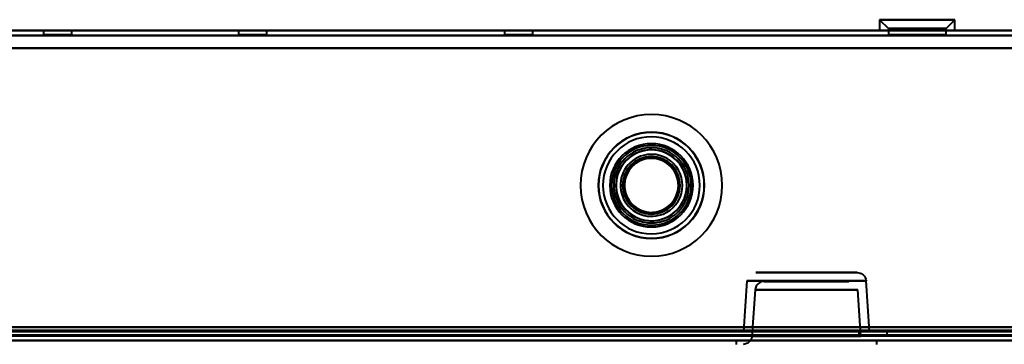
# Model space of a CAD drawing. Header units: millimetres. Extents: x -1087 to 1688, y -120 to 1171.
# Tile 52 of 90: x 354 to 465, y 128 to 165. Entities that reach past the tile are written whole.
import ezdxf

# ---------------------------------------------------------------- set-up
doc = ezdxf.new("R2010")
doc.units = ezdxf.units.MM
doc.layers.add('G-IMPT', color=8, linetype='Continuous', lineweight=40)

# ---------------------------------------------------------------- blocks, each defined once
blk = doc.blocks.new('NEXA 1500 CALQUES_dwg-769064-Arrière')
at = {"layer": 'G-IMPT'}
for p, q in [((450.75, 164.57), (451.75, 163.57)), ((450.75, 164.57), (451.75, 163.57)), ((450.75, 164.57), (450.75, 163.37)), ((450.75, 164.57), (450.75, 163.37)), ((458.68, 164.57), (450.75, 164.57)), ((458.68, 164.57), (450.75, 164.57)), ((450.75, 164.57), (458.68, 164.57)), ((450.75, 164.57), (458.68, 164.57)), ((459.25, 164.57), (451.32, 164.57)), ((459.25, 164.57), (451.32, 164.57)), ((451.32, 164.57), (459.25, 164.57)), ((451.32, 164.57), (459.25, 164.57)), ((458.25, 163.57), (459.25, 164.57)), ((458.25, 163.57), (459.25, 164.57)), ((459.25, 163.37), (459.25, 164.57)), ((459.25, 163.37), (459.25, 164.57)), ((653.9, 163.37), (-653.9, 163.37)), ((356.4, 163.37), (356.4, 162.87)), ((356.4, 163.37), (356.4, 162.87)), ((356.4, 163.37), (356.4, 162.87)), ((358, 163.37), (356.4, 163.37)), ((358, 163.37), (356.4, 163.37)), ((358, 163.37), (356.4, 163.37)), ((358, 163.37), (356.4, 163.37)), ((358, 163.37), (356.4, 163.37)), ((358, 163.37), (356.4, 163.37)), ((356.4, 163.37), (359.6, 163.37)), ((356.4, 163.37), (359.6, 163.37)), ((356.4, 163.37), (359.6, 163.37)), ((356.4, 163.37), (359.6, 163.37)), ((356.4, 163.37), (359.6, 163.37)), ((356.4, 163.37), (359.6, 163.37)), ((359.6, 163.37), (358, 163.37)), ((359.6, 163.37), (358, 163.37)), ((359.6, 163.37), (358, 163.37)), ((359.6, 162.87), (359.6, 163.37)), ((359.6, 162.87), (359.6, 163.37)), ((359.6, 162.87), (359.6, 163.37)), ((378.4, 163.37), (378.4, 162.87)), ((380, 163.37), (378.4, 163.37)), ((378.4, 163.37), (380, 163.37)), ((381.6, 163.37), (380, 163.37)), ((380, 163.37), (381.6, 163.37)), ((381.6, 162.87), (381.6, 163.37)), ((408.4, 163.37), (408.4, 162.87)), ((410, 163.37), (408.4, 163.37)), ((408.4, 163.37), (410, 163.37)), ((411.6, 163.37), (410, 163.37)), ((410, 163.37), (411.6, 163.37)), ((411.6, 162.87), (411.6, 163.37)), ((458.68, 163.37), (450.75, 163.37)), ((458.68, 163.37), (450.75, 163.37)), ((450.75, 163.37), (458.68, 163.37)), ((450.75, 163.37), (458.68, 163.37)), ((459.25, 163.37), (451.32, 163.37)), ((459.25, 163.37), (451.32, 163.37)), ((451.32, 163.37), (459.25, 163.37)), ((451.32, 163.37), (459.25, 163.37)), ((451.75, 163.57), (451.75, 162.87)), ((451.75, 163.57), (451.75, 162.87)), ((457.81, 163.57), (451.75, 163.57)), ((457.81, 163.57), (451.75, 163.57)), ((451.75, 163.57), (457.81, 163.57)), ((451.75, 163.57), (457.81, 163.57)), ((458.25, 163.57), (452.19, 163.57)), ((458.25, 163.57), (452.19, 163.57)), ((452.19, 163.57), (458.25, 163.57)), ((452.19, 163.57), (458.25, 163.57)), ((458.25, 162.87), (458.25, 163.57)), ((458.25, 162.87), (458.25, 163.57)), ((358, 162.87), (356.4, 162.87)), ((358, 162.87), (356.4, 162.87)), ((358, 162.87), (356.4, 162.87)), ((356.4, 162.87), (358, 162.87)), ((356.4, 162.87), (358, 162.87)), ((356.4, 162.87), (358, 162.87)), ((359.6, 162.87), (358, 162.87)), ((359.6, 162.87), (358, 162.87)), ((359.6, 162.87), (358, 162.87)), ((358, 162.87), (359.6, 162.87)), ((358, 162.87), (359.6, 162.87)), ((358, 162.87), (359.6, 162.87)), ((380, 162.87), (378.4, 162.87)), ((378.4, 162.87), (380, 162.87)), ((381.6, 162.87), (380, 162.87)), ((380, 162.87), (381.6, 162.87)), ((410, 162.87), (408.4, 162.87)), ((408.4, 162.87), (410, 162.87)), ((411.6, 162.87), (410, 162.87)), ((410, 162.87), (411.6, 162.87)), ((455, 162.87), (451.75, 162.87)), ((455, 162.87), (451.75, 162.87)), ((451.75, 162.87), (457.81, 162.87)), ((451.75, 162.87), (457.81, 162.87)), ((452.19, 162.87), (455, 162.87)), ((452.19, 162.87), (455, 162.87)), ((458.25, 162.87), (455, 162.87)), ((458.25, 162.87), (455, 162.87)), ((455, 162.87), (458.25, 162.87)), ((455, 162.87), (458.25, 162.87)), ((448.22, 136.02), (436.78, 136.02)), ((448.22, 136.02), (436.78, 136.02)), ((436.78, 136.02), (442.5, 136.02)), ((436.78, 136.02), (442.5, 136.02)), ((442.5, 136.02), (448.22, 136.02)), ((435.78, 135.09), (435.38, 129.37)), ((442.5, 135.09), (435.78, 135.09)), ((442.5, 135.09), (435.78, 135.09)), ((435.78, 135.09), (449.22, 135.09)), ((435.78, 135.09), (449.22, 135.09)), ((437.72, 135.02), (447.28, 135.02)), ((437.72, 135.02), (447.28, 135.02)), ((442.5, 135.02), (437.72, 135.02)), ((449.22, 135.09), (442.5, 135.09)), ((447.28, 135.02), (442.5, 135.02)), ((447.28, 135.02), (442.5, 135.02)), ((449.62, 129.37), (449.22, 135.09)), ((436.72, 134.09), (436.35, 128.85)), ((436.72, 134.09), (442.5, 134.09)), ((448.28, 134.09), (436.72, 134.09)), ((448.28, 134.09), (436.72, 134.09)), ((442.5, 134.09), (448.28, 134.09)), ((442.5, 134.09), (448.28, 134.09)), ((448.65, 128.85), (448.28, 134.09)), ((449.62, 129.37), (435.38, 129.37)), ((449.62, 129.37), (435.38, 129.37)), ((435.38, 129.37), (449.62, 129.37)), ((435.38, 129.37), (449.62, 129.37)), ((448.4, 129.37), (448.4, 128.87)), ((448.4, 129.37), (450, 129.37)), ((450, 129.37), (448.4, 129.37)), ((450, 129.37), (451.6, 129.37)), ((451.6, 129.37), (450, 129.37)), ((451.6, 128.87), (451.6, 129.37)), ((-654.4, 128.37), (654.4, 128.37)), ((-654.4, 128.37), (654.4, 128.37)), ((176.1, 128.87), (688.9, 128.87)), ((434.55, 128.37), (434.55, 127.92)), ((434.55, 128.37), (450.45, 128.37)), ((434.55, 128.37), (450.45, 128.37)), ((450.45, 128.37), (434.55, 128.37)), ((450.45, 128.37), (434.55, 128.37)), ((436.35, 128.85), (448.65, 128.85)), ((436.35, 128.85), (448.65, 128.85)), ((442.5, 128.85), (436.35, 128.85)), ((448.65, 128.85), (442.5, 128.85)), ((448.65, 128.85), (442.5, 128.85)), ((448.4, 128.87), (450, 128.87)), ((450, 128.87), (448.4, 128.87)), ((450, 128.87), (451.6, 128.87)), ((451.6, 128.87), (450, 128.87)), ((450.45, 127.92), (450.45, 128.37))]:
    blk.add_line(p, q, dxfattribs=at)
at = {"layer": 'G-IMPT', "flags": 128}
for points in [[(-653.9, 163.37), (-326.95, 163.37), (0, 163.37), (326.95, 163.37), (653.9, 163.37)], [(653.9, 163.37), (326.95, 163.37), (0, 163.37), (-326.95, 163.37), (-653.9, 163.37)], [(-653.9, 163.37), (-326.95, 163.37), (0, 163.37), (326.95, 163.37), (653.9, 163.37)], [(653.9, 163.37), (326.95, 163.37), (0, 163.37), (-326.95, 163.37), (-653.9, 163.37)], [(-653.9, 162.77), (-326.95, 162.77), (0, 162.77), (326.95, 162.77), (653.9, 162.77)], [(653.9, 162.77), (326.95, 162.77), (0, 162.77), (-326.95, 162.77), (-653.9, 162.77)], [(653.9, 162.77), (326.95, 162.77), (0, 162.77), (-326.95, 162.77), (-653.9, 162.77)], [(-653.9, 162.77), (-326.95, 162.77), (0, 162.77), (326.95, 162.77), (653.9, 162.77)], [(654.4, 161.37), (327.2, 161.37), (0, 161.37), (-327.2, 161.37), (-654.4, 161.37)], [(-654.4, 161.37), (-327.2, 161.37), (0, 161.37), (327.2, 161.37), (654.4, 161.37)], [(653.9, 161.37), (326.95, 161.37), (0, 161.37), (-326.95, 161.37), (-653.9, 161.37)], [(653.9, 161.37), (326.95, 161.37), (0, 161.37), (-326.95, 161.37), (-653.9, 161.37)], [(-653.9, 161.37), (-326.95, 161.37), (0, 161.37), (326.95, 161.37), (653.9, 161.37)], [(-653.9, 161.37), (-326.95, 161.37), (0, 161.37), (326.95, 161.37), (653.9, 161.37)], [(653.9, 161.37), (326.95, 161.37), (0, 161.37), (-326.95, 161.37), (-653.9, 161.37)], [(-653.9, 161.37), (-326.95, 161.37), (0, 161.37), (326.95, 161.37), (653.9, 161.37)], [(448.23, 136.02), (448.4, 136.01), (448.55, 135.96), (448.68, 135.91), (448.9, 135.76), (449.03, 135.61), (449.11, 135.48), (449.18, 135.28), (449.22, 135.09)], [(437.7, 135.02), (437.53, 135.01), (437.38, 134.96), (437.25, 134.91), (437.04, 134.76), (436.9, 134.61), (436.83, 134.48), (436.75, 134.28), (436.72, 134.09)], [(654.4, 128.97), (327.2, 128.97), (0, 128.97), (-327.2, 128.97), (-654.4, 128.97)], [(-654.4, 128.97), (-327.2, 128.97), (0, 128.97), (327.2, 128.97), (654.4, 128.97)], [(-654.4, 128.97), (-327.2, 128.97), (0, 128.97), (327.2, 128.97), (654.4, 128.97)], [(654.4, 128.97), (327.2, 128.97), (0, 128.97), (-327.2, 128.97), (-654.4, 128.97)], [(654.4, 128.97), (327.2, 128.97), (0, 128.97), (-327.2, 128.97), (-654.4, 128.97)], [(654.4, 128.97), (327.2, 128.97), (0, 128.97), (-327.2, 128.97), (-654.4, 128.97)], [(-654.4, 128.97), (-327.2, 128.97), (0, 128.97), (327.2, 128.97), (654.4, 128.97)], [(-654.4, 128.97), (-327.2, 128.97), (0, 128.97), (327.2, 128.97), (654.4, 128.97)], [(654.4, 128.97), (327.2, 128.97), (0, 128.97), (-327.2, 128.97), (-654.4, 128.97)], [(-654, 129.37), (-327, 129.37), (0, 129.37), (327, 129.37), (654, 129.37)], [(654, 129.37), (327, 129.37), (0, 129.37), (-327, 129.37), (-654, 129.37)], [(653.9, 129.87), (326.95, 129.87), (0, 129.87), (-326.95, 129.87), (-653.9, 129.87)], [(-653.9, 129.87), (-326.95, 129.87), (0, 129.87), (326.95, 129.87), (653.9, 129.87)], [(653.9, 129.87), (326.95, 129.87), (0, 129.87), (-326.95, 129.87), (-653.9, 129.87)], [(-653.9, 129.87), (-326.95, 129.87), (0, 129.87), (326.95, 129.87), (653.9, 129.87)], [(-653.9, 129.87), (-326.95, 129.87), (0, 129.87), (326.95, 129.87), (653.9, 129.87)], [(653.9, 129.87), (326.95, 129.87), (0, 129.87), (-326.95, 129.87), (-653.9, 129.87)], [(653.9, 129.87), (326.95, 129.87), (0, 129.87), (-326.95, 129.87), (-653.9, 129.87)], [(-653.9, 129.87), (-326.95, 129.87), (0, 129.87), (326.95, 129.87), (653.9, 129.87)], [(-653.9, 129.47), (-326.95, 129.47), (0, 129.47), (326.95, 129.47), (653.9, 129.47)], [(653.9, 129.47), (326.95, 129.47), (0, 129.47), (-326.95, 129.47), (-653.9, 129.47)], [(653.9, 129.37), (326.95, 129.37), (0, 129.37), (-326.95, 129.37), (-653.9, 129.37)], [(-653.9, 129.37), (-326.95, 129.37), (0, 129.37), (326.95, 129.37), (653.9, 129.37)], [(175.6, 128.97), (304.05, 128.97), (432.5, 128.97), (560.95, 128.97), (689.4, 128.97)], [(175.6, 128.97), (304.05, 128.97), (432.5, 128.97), (560.95, 128.97), (689.4, 128.97)], [(689.4, 128.97), (560.95, 128.97), (432.5, 128.97), (304.05, 128.97), (175.6, 128.97)], [(688.9, 129.47), (560.7, 129.47), (432.5, 129.47), (304.3, 129.47), (176.1, 129.47)], [(688.9, 129.47), (560.7, 129.47), (432.5, 129.47), (304.3, 129.47), (176.1, 129.47)], [(176.1, 129.47), (304.3, 129.47), (432.5, 129.47), (560.7, 129.47), (688.9, 129.47)], [(176.1, 129.37), (304.3, 129.37), (432.5, 129.37), (560.7, 129.37), (688.9, 129.37)], [(688.9, 129.37), (560.7, 129.37), (432.5, 129.37), (304.3, 129.37), (176.1, 129.37)], [(176.1, 129.37), (304.3, 129.37), (432.5, 129.37), (560.7, 129.37), (688.9, 129.37)], [(-654.4, 128.87), (-327.2, 128.87), (0, 128.87), (327.2, 128.87), (654.4, 128.87)], [(654.4, 128.87), (327.2, 128.87), (0, 128.87), (-327.2, 128.87), (-654.4, 128.87)], [(-654.4, 128.87), (-327.2, 128.87), (0, 128.87), (327.2, 128.87), (654.4, 128.87)], [(-654.4, 128.37), (-327.2, 128.37), (0, 128.37), (327.2, 128.37), (654.4, 128.37)], [(654.4, 128.37), (327.2, 128.37), (0, 128.37), (-327.2, 128.37), (-654.4, 128.37)], [(-654, 128.87), (-327, 128.87), (0, 128.87), (327, 128.87), (654, 128.87)], [(654, 128.87), (327, 128.87), (0, 128.87), (-327, 128.87), (-654, 128.87)], [(-654, 128.87), (-327, 128.87), (0, 128.87), (327, 128.87), (654, 128.87)], [(654, 128.87), (327, 128.87), (0, 128.87), (-327, 128.87), (-654, 128.87)], [(-653.9, 128.87), (-326.95, 128.87), (0, 128.87), (326.95, 128.87), (653.9, 128.87)], [(653.9, 128.87), (326.95, 128.87), (0, 128.87), (-326.95, 128.87), (-653.9, 128.87)], [(653.9, 128.87), (326.95, 128.87), (0, 128.87), (-326.95, 128.87), (-653.9, 128.87)], [(-653.9, 128.87), (-326.95, 128.87), (0, 128.87), (326.95, 128.87), (653.9, 128.87)], [(-653.9, 128.87), (-326.95, 128.87), (0, 128.87), (326.95, 128.87), (653.9, 128.87)], [(653.9, 128.87), (326.95, 128.87), (0, 128.87), (-326.95, 128.87), (-653.9, 128.87)], [(510.2, 128.37), (255.1, 128.37), (0, 128.37), (-255.1, 128.37), (-510.2, 128.37)], [(-510.2, 128.37), (-255.1, 128.37), (0, 128.37), (255.1, 128.37), (510.2, 128.37)], [(510.2, 128.37), (255.1, 128.37), (0, 128.37), (-255.1, 128.37), (-510.2, 128.37)], [(-510.2, 128.37), (-255.1, 128.37), (0, 128.37), (255.1, 128.37), (510.2, 128.37)], [(510.2, 128.37), (255.1, 128.37), (0, 128.37), (-255.1, 128.37), (-510.2, 128.37)], [(-510.2, 128.37), (-255.1, 128.37), (0, 128.37), (255.1, 128.37), (510.2, 128.37)], [(689.4, 128.87), (560.95, 128.87), (432.5, 128.87), (304.05, 128.87), (175.6, 128.87)], [(689.4, 128.37), (560.95, 128.37), (432.5, 128.37), (304.05, 128.37), (175.6, 128.37)], [(175.6, 128.37), (304.05, 128.37), (432.5, 128.37), (560.95, 128.37), (689.4, 128.37)], [(689.4, 128.37), (560.95, 128.37), (432.5, 128.37), (304.05, 128.37), (175.6, 128.37)], [(175.6, 128.37), (304.05, 128.37), (432.5, 128.37), (560.95, 128.37), (689.4, 128.37)], [(176.1, 128.87), (304.3, 128.87), (432.5, 128.87), (560.7, 128.87), (688.9, 128.87)], [(176.1, 128.87), (304.3, 128.87), (432.5, 128.87), (560.7, 128.87), (688.9, 128.87)], [(688.9, 128.87), (560.7, 128.87), (432.5, 128.87), (304.3, 128.87), (176.1, 128.87)], [(688.9, 128.87), (560.7, 128.87), (432.5, 128.87), (304.3, 128.87), (176.1, 128.87)], [(688.9, 128.87), (560.7, 128.87), (432.5, 128.87), (304.3, 128.87), (176.1, 128.87)], [(176.1, 128.87), (304.3, 128.87), (432.5, 128.87), (560.7, 128.87), (688.9, 128.87)], [(436.35, 128.85), (436.32, 128.68), (436.27, 128.53), (436.2, 128.4), (436.04, 128.19), (435.88, 128.07), (435.74, 128), (435.54, 127.94), (435.37, 127.92)]]:
    blk.add_lwpolyline(points, dxfattribs=at)
at = {"layer": 'G-IMPT'}
for radius, start, end in [(8, 360, 180), (8, 90, 270), (8, 90, 270), (8, 0, 180), (8, 0, 180), (8, 90, 270), (8, 90, 270), (8, 360, 180), (8, 360, 90), (8, 360, 90), (8, 360, 90), (8, 360, 90), (6, 0, 180), (6, 0, 180), (6, 0, 180), (6, 0, 180), (6, 0, 180), (6, 0, 180), (6, 0, 180), (5.97, 90, 270), (5.98, 90, 270), (5.98, 90, 270), (5.48, 90, 270), (5.48, 90, 270), (5.97, 270, 90), (5.98, 270, 90), (5.97, 270, 90), (5.47, 270, 90), (5.47, 270, 90), (4.7, 90, 270), (4.7, 90, 270), (4.5, 0, 180), (4.5, 90, 270), (4.5, 90, 270), (4.5, 90, 270), (4.5, 90, 270), (4.5, 90, 270), (4.5, 90, 180), (4.5, 0, 180), (4.25, 360, 180), (4.25, 360, 180), (4.25, 360, 180), (4.25, 0, 180), (4.7, 270, 90), (4.7, 270, 90), (4.5, 270, 90), (4.5, 360, 90), (4.5, 270, 90), (4.5, 270, 90), (4.5, 270, 90), (4.5, 270, 90), (4, 90, 270), (4, 90, 270), (4, 104.7172, 180), (4, 104.7172, 284.7172), (4, 104.7172, 180), (4, 104.7172, 270), (4, 104.7172, 284.7172), (4, 104.7172, 284.7172), (3.5, 104.7172, 284.7172), (3.5, 104.7172, 284.7172), (3.25, 0, 180), (3.25, 0, 180), (3.25, 360, 180), (3.25, 360, 180), (3.05, 90, 270), (3.05, 14.7172, 194.7172), (3.05, 90, 270), (3.05, 14.7172, 194.7172), (4, 90, 104.7172), (4, 284.7172, 104.7172), (4, 284.7172, 104.7172), (4, 284.7172, 104.7172), (4, 284.7172, 104.7172), (4, 284.7172, 104.7172), (3.5, 284.7172, 104.7172), (3.5, 284.7172, 104.7172), (3.05, 284.7172, 104.7172), (3.05, 90, 104.7172), (3.05, 14.7172, 104.7172), (3.05, 14.7172, 104.7172), (4, 284.7172, 90), (4, 270, 90), (4, 270, 90), (3.05, 270, 90), (3.05, 284.7172, 90), (3.05, 270, 90), (3.05, 104.7172, 284.7172), (3.05, 104.7172, 270), (3.05, 104.7172, 284.7172), (3.05, 104.7172, 284.7172), (8, 180, 360), (8, 180, 0), (8, 180, 360), (8, 180, 0), (6, 180, 360), (6, 180, 360), (6, 180, 0), (6, 180, 0), (6, 180, 0), (6, 180, 0), (6, 180, 0), (4.5, 180, 0), (4.5, 180, 270), (4.5, 180, 0), (4.25, 180, 360), (4.25, 180, 360), (4.25, 180, 360), (4.25, 180, 360), (4, 180, 284.7172), (4, 180, 284.7172), (3.25, 180, 0), (3.25, 180, 360), (3.25, 180, 0), (3.25, 180, 360), (3.05, 194.7172, 14.7172), (3.05, 194.7172, 14.7172), (4.5, 270, 360), (8, 270, 360), (8, 270, 360), (8, 270, 0), (8, 270, 360), (3.05, 284.7172, 14.7172), (3.05, 284.7172, 14.7172), (3.05, 270, 284.7172), (4, 270, 284.7172)]:
    blk.add_arc((425, 145.87), radius, start, end, dxfattribs=at)

msp = doc.modelspace()

# ---------------------------------------------------------------- linework, layer by layer
at = {"color": 94, "lineweight": 30}
msp.add_line((-609.6, 128.37), (609.6, 128.37), dxfattribs=at)
msp.add_line((-609.6, 128.37), (609.6, 128.37), dxfattribs=at)

# ---------------------------------------------------------------- block references
at = {"layer": 'G-IMPT'}
msp.add_blockref('NEXA 1500 CALQUES_dwg-769064-Arrière', (0, 0), dxfattribs=at)

doc.saveas('drawing.dxf')
